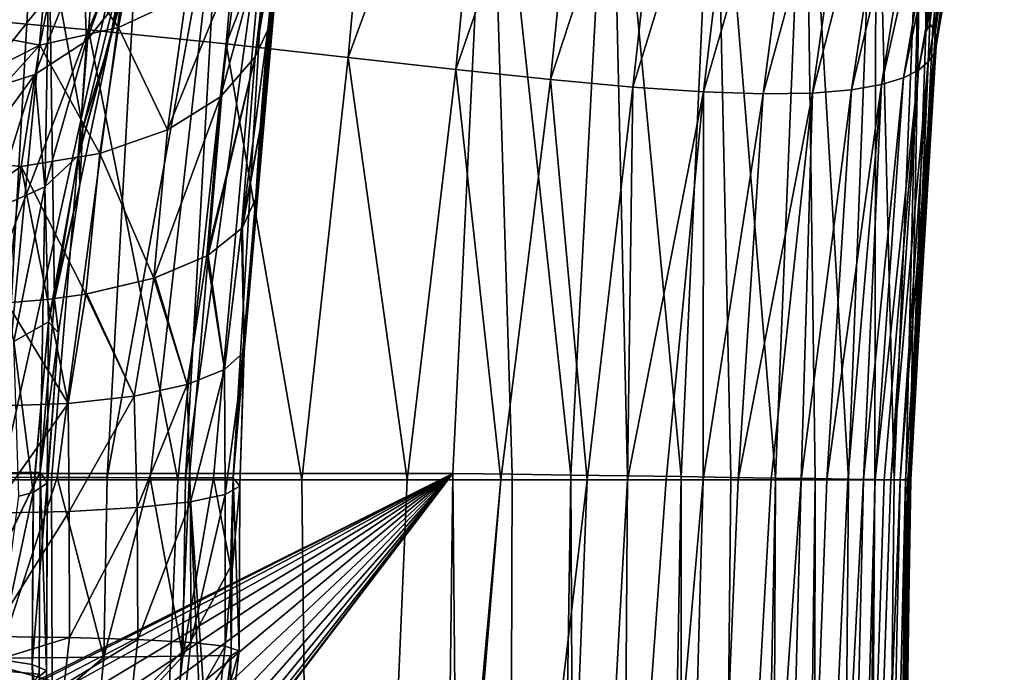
# Model space of a CAD drawing. Header units: metres. Extents: x -105 to 105, y -117 to 62.
# Tile 253 of 256: x 17.11 to 21.42, y -34.34 to -31.49. Entities that reach past the tile are written whole.
import ezdxf

# ---------------------------------------------------------------- set-up
doc = ezdxf.new("R2010")
doc.units = ezdxf.units.M
doc.layers.add('solid_509432_AD150_SW0001', color=7, linetype='CONTINUOUS')
doc.layers.add('solid_509432_AD150_SW0001_01', color=7, linetype='CONTINUOUS')

msp = doc.modelspace()

# ---------------------------------------------------------------- linework, layer by layer
at = {"layer": 'solid_509432_AD150_SW0001'}
for points in [[(19.164278, -30.178543, 17.200001), (0, -31.197607, 17.200001), (-19.004164, -33.471653, 17.200001)], [(19.004164, -33.471672, 17.200001), (19.164278, -30.178543, 17.200001), (-19.004164, -33.471653, 17.200001)], [(-2.571086, -44.225113, 17.200001), (19.004164, -33.471672, 17.200001), (-19.004164, -33.471653, 17.200001)], [(0.626161, -43.635117, 17.200001), (19.004164, -33.471672, 17.200001), (-0.471556, -43.619888, 17.200001)]]:
    msp.add_3dface(points, dxfattribs=at)
at = {"layer": 'solid_509432_AD150_SW0001_01'}
for points in [[(21.073118, -31.543926, 15.253004), (21.090693, -31.505159, 14.658355), (21.277731, -29.503632, 14.804428)], [(21.151588, -30.37075, 15.31959), (21.073118, -31.543926, 15.253004), (21.277731, -29.503632, 14.804428)], [(21.090693, -31.505159, 14.658355), (21.321863, -29.565155, 14.149961), (21.277731, -29.503632, 14.804428)], [(17.411226, -31.531561, -6.656003), (16.732754, -31.469503, -7.677204), (17.587275, -29.551203, -6.765154)], [(17.411226, -31.531561, -6.656003), (17.587275, -29.551203, -6.765154), (18.182777, -29.673601, -5.746967)], [(21.090693, -31.505159, 14.658355), (21.104048, -31.522701, 13.977584), (21.321863, -29.565155, 14.149961)], [(21.104048, -31.522701, 13.977584), (21.359312, -29.629704, 13.4326), (21.321863, -29.565155, 14.149961)], [(21.104048, -31.522701, 13.977584), (21.114248, -31.544815, 13.227876), (21.359312, -29.629704, 13.4326)], [(21.114248, -31.544815, 13.227876), (21.3888, -29.697145, 12.639682), (21.359312, -29.629704, 13.4326)], [(18.013149, -31.593523, -5.59697), (17.411226, -31.531561, -6.656003), (18.182777, -29.673601, -5.746967)], [(18.013149, -31.593523, -5.59697), (18.182777, -29.673601, -5.746967), (18.715088, -29.791273, -4.692275)], [(21.114248, -31.544815, 13.227876), (21.119909, -31.571489, 12.394269), (21.3888, -29.697145, 12.639682)], [(21.119909, -31.571489, 12.394269), (21.408573, -29.766888, 11.763801), (21.3888, -29.697145, 12.639682)], [(18.546618, -31.652363, -4.49854), (18.013149, -31.593523, -5.59697), (18.715088, -29.791273, -4.692275)], [(18.546618, -31.652363, -4.49854), (18.715088, -29.791273, -4.692275), (19.189573, -29.899254, -3.599403)], [(21.118893, -31.602261, 11.468615), (21.416245, -29.837797, 10.803244), (21.408573, -29.766888, 11.763801)], [(21.119909, -31.571489, 12.394269), (21.118893, -31.602261, 11.468615), (21.408573, -29.766888, 11.763801)], [(21.108191, -31.6362, 10.449698), (21.408735, -29.908175, 9.761342), (21.416245, -29.837797, 10.803244)], [(21.118893, -31.602261, 11.468615), (21.108191, -31.6362, 10.449698), (21.416245, -29.837797, 10.803244)], [(19.017866, -31.705103, -3.358298), (18.546618, -31.652363, -4.49854), (19.189573, -29.899254, -3.599403)], [(19.017866, -31.705103, -3.358298), (19.189573, -29.899254, -3.599403), (19.610376, -29.993038, -2.46703)], [(21.083885, -31.67194, 9.342403), (21.382284, -29.975769, 8.6457), (21.408735, -29.908175, 9.761342)], [(21.108191, -31.6362, 10.449698), (21.083885, -31.67194, 9.342403), (21.408735, -29.908175, 9.761342)], [(19.431734, -31.749104, -2.174394), (19.017866, -31.705103, -3.358298), (19.610376, -29.993038, -2.46703)], [(19.431734, -31.749104, -2.174394), (19.610376, -29.993038, -2.46703), (19.980644, -30.068878, -1.295073)], [(21.041212, -31.70772, 8.156775), (21.332567, -30.037872, 7.467412), (21.382284, -29.975769, 8.6457)], [(21.083885, -31.67194, 9.342403), (21.041212, -31.70772, 8.156775), (21.382284, -29.975769, 8.6457)], [(20.974785, -31.741484, 6.90697), (21.25493, -30.091431, 6.240236), (21.332567, -30.037872, 7.467412)], [(21.041212, -31.70772, 8.156775), (20.974785, -31.741484, 6.90697), (21.332567, -30.037872, 7.467412)], [(19.79195, -31.78227, -0.946723), (19.431734, -31.749104, -2.174394), (19.980644, -30.068878, -1.295073)], [(19.79195, -31.78227, -0.946723), (19.980644, -30.068878, -1.295073), (20.302753, -30.124094, -0.085537)], [(20.878897, -31.770987, 5.610131), (21.144651, -30.133205, 4.97972), (21.25493, -30.091431, 6.240236)], [(20.974785, -31.741484, 6.90697), (20.878897, -31.770987, 5.610131), (21.25493, -30.091431, 6.240236)], [(20.101395, -31.803265, 0.321935), (19.79195, -31.78227, -0.946723), (20.302753, -30.124094, -0.085537)], [(20.101395, -31.803265, 0.321935), (20.302753, -30.124094, -0.085537), (20.578516, -30.157352, 1.156641)], [(20.747948, -31.793926, 4.285095), (20.997353, -30.159983, 3.702091), (21.144651, -30.133205, 4.97972)], [(20.878897, -31.770987, 5.610131), (20.747948, -31.793926, 4.285095), (21.144651, -30.133205, 4.97972)], [(19.264751, -33.475403, 17.182947), (19.164278, -30.178543, 17.200001), (19.004164, -33.471672, 17.200001)], [(19.520893, -33.479103, 17.13208), (19.694885, -30.218935, 17.127893), (19.164278, -30.178543, 17.200001)], [(19.264751, -33.475403, 17.182947), (19.520893, -33.479103, 17.13208), (19.164278, -30.178543, 17.200001)], [(20.36237, -31.811687, 1.624827), (20.101395, -31.803265, 0.321935), (20.578516, -30.157352, 1.156641)], [(20.36237, -31.811687, 1.624827), (20.578516, -30.157352, 1.156641), (20.809471, -30.168825, 2.423045)], [(20.577015, -31.808121, 2.95082), (20.36237, -31.811687, 1.624827), (20.809471, -30.168825, 2.423045)], [(20.577015, -31.808121, 2.95082), (20.809471, -30.168825, 2.423045), (20.997353, -30.159983, 3.702091)], [(20.747948, -31.793926, 4.285095), (20.577015, -31.808121, 2.95082), (20.997353, -30.159983, 3.702091)], [(19.520893, -33.479103, 17.13208), (19.768225, -33.48267, 17.048267), (19.694885, -30.218935, 17.127893)], [(20.002529, -33.486046, 16.932934), (20.150436, -30.256393, 16.938198), (19.694885, -30.218935, 17.127893)], [(19.768225, -33.48267, 17.048267), (20.002529, -33.486046, 16.932934), (19.694885, -30.218935, 17.127893)], [(20.002529, -33.486046, 16.932934), (20.219803, -33.489174, 16.788054), (20.150436, -30.256393, 16.938198)], [(20.416351, -33.492004, 16.616091), (20.54562, -30.288889, 16.642075), (20.150436, -30.256393, 16.938198)], [(20.219803, -33.489174, 16.788054), (20.416351, -33.492004, 16.616091), (20.150436, -30.256393, 16.938198)], [(20.416351, -33.492004, 16.616091), (20.588825, -33.494484, 16.419971), (20.54562, -30.288889, 16.642075)], [(20.734261, -33.496571, 16.203068), (20.856239, -30.31443, 16.257654), (20.54562, -30.288889, 16.642075)], [(20.588825, -33.494484, 16.419971), (20.734261, -33.496571, 16.203068), (20.54562, -30.288889, 16.642075)], [(20.734261, -33.496571, 16.203068), (20.850195, -33.498219, 15.969069), (20.856239, -30.31443, 16.257654)], [(20.850195, -33.498219, 15.969069), (20.93466, -33.499386, 15.721932), (20.856239, -30.31443, 16.257654)], [(20.93466, -33.499386, 15.721932), (21.063272, -30.331453, 15.808475), (20.856239, -30.31443, 16.257654)], [(20.93466, -33.499386, 15.721932), (20.986189, -33.500046, 15.466034), (21.063272, -30.331453, 15.808475)], [(20.986189, -33.500046, 15.466034), (21.003345, -33.499981, 15.205338), (21.063272, -30.331453, 15.808475)], [(21.063272, -30.331453, 15.808475), (21.003345, -33.499981, 15.205338), (21.073118, -31.543926, 15.253004)], [(21.063272, -30.331453, 15.808475), (21.073118, -31.543926, 15.253004), (21.151588, -30.37075, 15.31959)], [(16.639837, -30.59725, 13.578117), (17.187923, -30.667717, 13.219009), (16.473057, -33.487133, 13.573986)], [(17.187923, -30.667717, 13.219009), (16.762247, -33.488033, 13.40498), (16.473057, -33.487133, 13.573986)], [(17.187923, -30.667717, 13.219009), (17.030794, -33.488842, 13.204788), (16.762247, -33.488033, 13.40498)], [(17.187923, -30.667717, 13.219009), (17.644943, -30.727043, 12.747909), (17.030794, -33.488842, 13.204788)], [(17.644943, -30.727043, 12.747909), (17.275349, -33.489624, 12.975909), (17.030794, -33.488842, 13.204788)], [(17.644943, -30.727043, 12.747909), (17.492868, -33.490444, 12.721188), (17.275349, -33.489624, 12.975909)], [(17.644943, -30.727043, 12.747909), (17.988842, -30.772366, 12.187549), (17.492868, -33.490444, 12.721188)], [(17.988842, -30.772366, 12.187549), (17.680613, -33.491165, 12.443844), (17.492868, -33.490444, 12.721188)], [(17.988842, -30.772366, 12.187549), (17.836277, -33.491577, 12.147295), (17.680613, -33.491165, 12.443844)], [(17.988842, -30.772366, 12.187549), (18.203022, -30.801498, 11.564973), (17.836277, -33.491577, 12.147295)], [(18.203022, -30.801498, 11.564973), (17.957888, -33.49147, 11.835336), (17.836277, -33.491577, 12.147295)], [(18.203022, -30.801498, 11.564973), (18.043753, -33.490631, 11.512894), (17.957888, -33.49147, 11.835336)], [(18.203022, -30.801498, 11.564973), (18.27754, -30.810127, 10.901831), (18.043753, -33.490631, 11.512894)], [(18.071573, -33.097832, 11.388909), (18.043753, -33.490631, 11.512894), (18.27754, -30.810127, 10.901831)], [(18.093861, -32.858551, 11.277632), (18.071573, -33.097832, 11.388909), (18.27754, -30.810127, 10.901831)], [(18.110714, -32.684597, 11.178678), (18.093861, -32.858551, 11.277632), (18.27754, -30.810127, 10.901831)], [(18.110714, -32.684597, 11.178678), (18.27754, -30.810127, 10.901831), (18.251492, -31.024733, 10.896059)], [(18.140514, -31.649458, 10.145133), (18.248112, -31.016365, 10.074633), (18.267076, -30.857336, 9.923255)], [(18.140514, -31.649458, 10.145133), (18.267076, -30.857336, 9.923255), (18.221281, -30.968521, 9.638297)], [(17.662212, -30.993084, 2.466187), (17.563051, -31.248682, 2.09417), (17.504627, -31.582638, 2.077036)], [(17.662212, -30.993084, 2.466187), (17.504627, -31.582638, 2.077036), (17.55146, -31.39007, 2.633144)], [(18.221281, -30.968521, 9.638297), (18.069937, -31.195295, 9.381248), (17.988964, -31.824659, 9.850609)], [(18.140514, -31.649458, 10.145133), (18.221281, -30.968521, 9.638297), (17.988964, -31.824659, 9.850609)], [(17.614719, -31.001637, 3.411556), (17.403322, -31.580347, 2.919971), (17.389017, -31.191595, 3.642618)], [(17.55146, -31.39007, 2.633144), (17.403322, -31.580347, 2.919971), (17.614719, -31.001637, 3.411556)], [(18.110714, -32.684597, 11.178678), (18.251492, -31.024733, 10.896059), (18.143608, -32.26228, 10.870914)], [(18.140514, -31.649458, 10.145133), (18.195606, -31.531376, 10.476837), (18.248112, -31.016365, 10.074633)], [(18.251492, -31.024733, 10.896059), (18.161669, -31.965336, 10.732141), (18.143608, -32.26228, 10.870914)], [(18.251492, -31.024733, 10.896059), (18.195606, -31.531376, 10.476837), (18.161669, -31.965336, 10.732141)], [(18.251492, -31.024733, 10.896059), (18.248112, -31.016365, 10.074633), (18.195606, -31.531376, 10.476837)], [(17.542234, -31.520889, 8.970891), (17.63003, -31.053808, 8.448494), (17.28647, -31.156029, 8.33926)], [(17.838779, -31.383324, 9.154048), (17.63003, -31.053808, 8.448494), (17.542234, -31.520889, 8.970891)], [(16.808403, -31.389118, -0.943179), (17.017082, -33.469025, 0.297411), (17.240234, -31.149069, 0.510054)], [(17.28647, -31.156029, 8.33926), (16.894423, -31.291529, 8.424683), (16.845619, -31.532421, 8.698404)], [(17.198805, -31.599403, 8.843206), (17.28647, -31.156029, 8.33926), (16.845619, -31.532421, 8.698404)], [(17.017082, -33.469025, 0.297411), (17.200628, -33.466595, 1.107023), (17.240234, -31.149069, 0.510054)], [(17.542234, -31.520889, 8.970891), (17.28647, -31.156029, 8.33926), (17.198805, -31.599403, 8.843206)], [(17.263441, -32.71048, 1.276111), (17.240234, -31.149069, 0.510054), (17.200628, -33.466595, 1.107023)], [(17.38633, -31.962309, 1.601648), (17.563051, -31.248682, 2.09417), (17.240234, -31.149069, 0.510054)], [(17.263441, -32.71048, 1.276111), (17.38633, -31.962309, 1.601648), (17.240234, -31.149069, 0.510054)], [(17.389017, -31.191595, 3.642618), (16.886703, -31.818817, 3.398605), (17.099501, -31.320627, 3.842426)], [(17.389017, -31.191595, 3.642618), (17.177002, -31.726362, 3.180497), (16.886703, -31.818817, 3.398605)], [(17.403322, -31.580347, 2.919971), (17.177002, -31.726362, 3.180497), (17.389017, -31.191595, 3.642618)], [(18.069937, -31.195295, 9.381248), (17.838779, -31.383324, 9.154048), (17.757507, -31.968533, 9.593438)], [(17.988964, -31.824659, 9.850609), (18.069937, -31.195295, 9.381248), (17.757507, -31.968533, 9.593438)], [(17.504627, -31.582638, 2.077036), (17.563051, -31.248682, 2.09417), (17.38633, -31.962309, 1.601648)], [(17.757507, -31.968533, 9.593438), (17.838779, -31.383324, 9.154048), (17.542234, -31.520889, 8.970891)], [(17.55146, -31.39007, 2.633144), (17.369406, -32.080124, 2.23826), (17.403322, -31.580347, 2.919971)], [(17.504627, -31.582638, 2.077036), (17.369406, -32.080124, 2.23826), (17.55146, -31.39007, 2.633144)], [(17.411226, -31.531561, -6.656003), (16.666525, -33.499992, -7.628942), (16.732754, -31.469503, -7.677204)], [(21.090693, -31.505159, 14.658355), (21.003345, -33.499981, 15.205338), (21.006433, -33.5, 14.569975)], [(21.073118, -31.543926, 15.253004), (21.003345, -33.499981, 15.205338), (21.090693, -31.505159, 14.658355)], [(21.090693, -31.505159, 14.658355), (21.006433, -33.5, 14.569975), (21.007477, -33.5, 14.01115)], [(21.090693, -31.505159, 14.658355), (21.007477, -33.5, 14.01115), (21.104048, -31.522701, 13.977584)], [(17.411226, -31.531561, -6.656003), (17.250189, -33.5, -6.753048), (16.666525, -33.499992, -7.628942)], [(17.198805, -31.599403, 8.843206), (16.845619, -31.532421, 8.698404), (16.797625, -31.800947, 8.945149)], [(17.460585, -32.072098, 9.389668), (17.542234, -31.520889, 8.970891), (17.198805, -31.599403, 8.843206)], [(17.411226, -31.531561, -6.656003), (17.802956, -33.5, -5.799614), (17.250189, -33.5, -6.753048)], [(18.013149, -31.593523, -5.59697), (17.802956, -33.5, -5.799614), (17.411226, -31.531561, -6.656003)], [(17.757507, -31.968533, 9.593438), (17.542234, -31.520889, 8.970891), (17.460585, -32.072098, 9.389668)], [(18.080746, -32.401154, 10.511005), (18.161669, -31.965336, 10.732141), (18.195606, -31.531376, 10.476837)], [(18.080746, -32.401154, 10.511005), (18.195606, -31.531376, 10.476837), (18.140514, -31.649458, 10.145133)], [(21.114248, -31.544815, 13.227876), (21.00687, -33.5, 12.956925), (21.004698, -33.5, 12.412524)], [(21.114248, -31.544815, 13.227876), (21.004698, -33.5, 12.412524), (21.119909, -31.571489, 12.394269)], [(21.114248, -31.544815, 13.227876), (21.007679, -33.5, 13.484887), (21.00687, -33.5, 12.956925)], [(21.104048, -31.522701, 13.977584), (21.007477, -33.5, 14.01115), (21.007679, -33.5, 13.484887)], [(21.104048, -31.522701, 13.977584), (21.007679, -33.5, 13.484887), (21.114248, -31.544815, 13.227876)], [(17.198805, -31.599403, 8.843206), (16.797625, -31.800947, 8.945149), (16.753544, -32.092632, 9.161234)], [(17.116726, -32.128887, 9.252015), (17.198805, -31.599403, 8.843206), (16.753544, -32.092632, 9.161234)], [(17.460585, -32.072098, 9.389668), (17.198805, -31.599403, 8.843206), (17.116726, -32.128887, 9.252015)], [(17.403322, -31.580347, 2.919971), (17.220015, -32.218533, 2.552816), (17.177002, -31.726362, 3.180497)], [(17.369406, -32.080124, 2.23826), (17.220015, -32.218533, 2.552816), (17.403322, -31.580347, 2.919971)], [(17.504627, -31.582638, 2.077036), (17.374289, -32.208015, 1.783401), (17.369406, -32.080124, 2.23826)], [(17.504627, -31.582638, 2.077036), (17.38633, -31.962309, 1.601648), (17.374289, -32.208015, 1.783401)], [(18.013149, -31.593523, -5.59697), (17.851265, -33.5, -5.709489), (17.802956, -33.5, -5.799614)], [(18.013149, -31.593523, -5.59697), (18.344845, -33.5, -4.712969), (17.851265, -33.5, -5.709489)], [(18.546618, -31.652363, -4.49854), (18.344845, -33.5, -4.712969), (18.013149, -31.593523, -5.59697)], [(21.119909, -31.571489, 12.394269), (21.004698, -33.5, 12.412524), (21.000637, -33.5, 11.840405)], [(21.119909, -31.571489, 12.394269), (21.000637, -33.5, 11.840405), (21.118893, -31.602261, 11.468615)], [(21.108191, -31.6362, 10.449698), (20.984552, -33.500019, 10.575723), (20.960203, -33.5, 9.572054)], [(21.108191, -31.6362, 10.449698), (20.960203, -33.5, 9.572054), (21.083885, -31.67194, 9.342403)], [(21.118893, -31.602261, 11.468615), (20.993958, -33.5, 11.232738), (20.984552, -33.500019, 10.575723)], [(21.118893, -31.602261, 11.468615), (20.984552, -33.500019, 10.575723), (21.108191, -31.6362, 10.449698)], [(21.118893, -31.602261, 11.468615), (21.000637, -33.5, 11.840405), (20.993958, -33.5, 11.232738)], [(18.140514, -31.649458, 10.145133), (17.988964, -31.824659, 9.850609), (17.928913, -32.520248, 10.189803)], [(17.934643, -32.516983, 10.198821), (18.140514, -31.649458, 10.145133), (17.928913, -32.520248, 10.189803)], [(17.934643, -32.516983, 10.198821), (18.080746, -32.401154, 10.511005), (18.140514, -31.649458, 10.145133)], [(18.546618, -31.652363, -4.49854), (18.804445, -33.499958, -3.630712), (18.344845, -33.5, -4.712969)], [(19.017866, -31.705103, -3.358298), (18.804445, -33.499958, -3.630712), (18.546618, -31.652363, -4.49854)], [(21.083885, -31.67194, 9.342403), (20.960203, -33.5, 9.572054), (20.920578, -33.5, 8.428209)], [(21.083885, -31.67194, 9.342403), (20.920578, -33.5, 8.428209), (21.041212, -31.70772, 8.156775)], [(17.177002, -31.726362, 3.180497), (16.699139, -32.38105, 3.057918), (16.886703, -31.818817, 3.398605)], [(17.177002, -31.726362, 3.180497), (16.991821, -32.321049, 2.831801), (16.699139, -32.38105, 3.057918)], [(17.220015, -32.218533, 2.552816), (16.991821, -32.321049, 2.831801), (17.177002, -31.726362, 3.180497)], [(19.017866, -31.705103, -3.358298), (19.215357, -33.5, -2.49794), (18.804445, -33.499958, -3.630712)], [(19.431734, -31.749104, -2.174394), (19.215357, -33.5, -2.49794), (19.017866, -31.705103, -3.358298)], [(21.041212, -31.70772, 8.156775), (20.891075, -33.5, 7.781393), (20.852119, -33.5, 7.072661)], [(21.041212, -31.70772, 8.156775), (20.852119, -33.5, 7.072661), (20.974785, -31.741484, 6.90697)], [(21.041212, -31.70772, 8.156775), (20.920578, -33.5, 8.428209), (20.891075, -33.5, 7.781393)], [(19.431734, -31.749104, -2.174394), (19.591818, -33.5, -1.260103), (19.215357, -33.5, -2.49794)], [(19.79195, -31.78227, -0.946723), (19.591818, -33.5, -1.260103), (19.431734, -31.749104, -2.174394)], [(20.878897, -31.770987, 5.610131), (20.731546, -33.5, 5.432731), (20.640642, -33.5, 4.495215)], [(20.878897, -31.770987, 5.610131), (20.640642, -33.5, 4.495215), (20.747948, -31.793926, 4.285095)], [(20.878897, -31.770987, 5.610131), (20.800377, -33.5, 6.292074), (20.731546, -33.5, 5.432731)], [(20.974785, -31.741484, 6.90697), (20.852119, -33.5, 7.072661), (20.800377, -33.5, 6.292074)], [(20.974785, -31.741484, 6.90697), (20.800377, -33.5, 6.292074), (20.878897, -31.770987, 5.610131)], [(19.79195, -31.78227, -0.946723), (19.768791, -33.5, -0.588765), (19.591818, -33.5, -1.260103)], [(20.101395, -31.803265, 0.321935), (19.768791, -33.5, -0.588765), (19.79195, -31.78227, -0.946723)], [(20.101395, -31.803265, 0.321935), (19.938181, -33.5, 0.124618), (19.768791, -33.5, -0.588765)], [(20.101395, -31.803265, 0.321935), (20.099735, -33.5, 0.886704), (19.938181, -33.5, 0.124618)], [(20.36237, -31.811687, 1.624827), (20.099735, -33.5, 0.886704), (20.101395, -31.803265, 0.321935)], [(20.36237, -31.811687, 1.624827), (20.252766, -33.5, 1.70437), (20.099735, -33.5, 0.886704)], [(20.577015, -31.808121, 2.95082), (20.39657, -33.5, 2.587375), (20.252766, -33.5, 1.70437)], [(20.577015, -31.808121, 2.95082), (20.252766, -33.5, 1.70437), (20.36237, -31.811687, 1.624827)], [(20.577015, -31.808121, 2.95082), (20.527891, -33.5, 3.530756), (20.39657, -33.5, 2.587375)], [(20.747948, -31.793926, 4.285095), (20.640642, -33.5, 4.495215), (20.527891, -33.5, 3.530756)], [(20.747948, -31.793926, 4.285095), (20.527891, -33.5, 3.530756), (20.577015, -31.808121, 2.95082)], [(17.988964, -31.824659, 9.850609), (17.757507, -31.968533, 9.593438), (17.697037, -32.617813, 9.912094)], [(17.928913, -32.520248, 10.189803), (17.988964, -31.824659, 9.850609), (17.697037, -32.617813, 9.912094)], [(17.374289, -32.208015, 1.783401), (17.38633, -31.962309, 1.601648), (17.263441, -32.71048, 1.276111)], [(17.697037, -32.617813, 9.912094), (17.757507, -31.968533, 9.593438), (17.460585, -32.072098, 9.389668)], [(18.084679, -32.396439, 10.523437), (18.161669, -31.965336, 10.732141), (18.080746, -32.401154, 10.511005)], [(18.084679, -32.396439, 10.523437), (18.143074, -32.267838, 10.855877), (18.161669, -31.965336, 10.732141)], [(18.143074, -32.267838, 10.855877), (18.143608, -32.26228, 10.870914), (18.161669, -31.965336, 10.732141)], [(17.399588, -32.687744, 9.695199), (17.460585, -32.072098, 9.389668), (17.116726, -32.128887, 9.252015)], [(17.697037, -32.617813, 9.912094), (17.460585, -32.072098, 9.389668), (17.399588, -32.687744, 9.695199)], [(17.116726, -32.128887, 9.252015), (16.753544, -32.092632, 9.161234), (16.715662, -32.403503, 9.344517)], [(17.369406, -32.080124, 2.23826), (17.236715, -32.809124, 1.976137), (17.220015, -32.218533, 2.552816)], [(17.374289, -32.208015, 1.783401), (17.236715, -32.809124, 1.976137), (17.369406, -32.080124, 2.23826)], [(17.055128, -32.72567, 9.552655), (17.116726, -32.128887, 9.252015), (16.715662, -32.403503, 9.344517)], [(17.231945, -32.710903, 9.61396), (17.116726, -32.128887, 9.252015), (17.055128, -32.72567, 9.552655)], [(17.231945, -32.710903, 9.61396), (17.399588, -32.687744, 9.695199), (17.116726, -32.128887, 9.252015)], [(17.220015, -32.218533, 2.552816), (17.0858, -32.894398, 2.308354), (16.991821, -32.321049, 2.831801)], [(17.236715, -32.809124, 1.976137), (17.0858, -32.894398, 2.308354), (17.220015, -32.218533, 2.552816)], [(17.374289, -32.208015, 1.783401), (17.280693, -32.8568, 1.583338), (17.236715, -32.809124, 1.976137)], [(17.374289, -32.208015, 1.783401), (17.263441, -32.71048, 1.276111), (17.280693, -32.8568, 1.583338)], [(18.091995, -32.940121, 10.927567), (18.143074, -32.267838, 10.855877), (18.084679, -32.396439, 10.523437)], [(18.091995, -32.940121, 10.927567), (18.093861, -32.858551, 11.277632), (18.143074, -32.267838, 10.855877)], [(18.110714, -32.684597, 11.178678), (18.143608, -32.26228, 10.870914), (18.093861, -32.858551, 11.277632)], [(18.143074, -32.267838, 10.855877), (18.093861, -32.858551, 11.277632), (18.143608, -32.26228, 10.870914)], [(18.006567, -33.017509, 10.593087), (18.080746, -32.401154, 10.511005), (17.934643, -32.516983, 10.198821)], [(18.006567, -33.017509, 10.593087), (18.091995, -32.940121, 10.927567), (18.080746, -32.401154, 10.511005)], [(18.091995, -32.940121, 10.927567), (18.084679, -32.396439, 10.523437), (18.080746, -32.401154, 10.511005)], [(17.703054, -32.615898, 9.917749), (17.928913, -32.520248, 10.189803), (17.697037, -32.617813, 9.912094)], [(17.843262, -33.083237, 10.286205), (17.928913, -32.520248, 10.189803), (17.703054, -32.615898, 9.917749)], [(17.843262, -33.083237, 10.286205), (18.006567, -33.017509, 10.593087), (17.928913, -32.520248, 10.189803)], [(18.006567, -33.017509, 10.593087), (17.934643, -32.516983, 10.198821), (17.928913, -32.520248, 10.189803)], [(17.404573, -32.686901, 9.698003), (17.697037, -32.617813, 9.912094), (17.399588, -32.687744, 9.695199)], [(17.611162, -33.133636, 10.023994), (17.697037, -32.617813, 9.912094), (17.404573, -32.686901, 9.698003)], [(17.611162, -33.133636, 10.023994), (17.843262, -33.083237, 10.286205), (17.697037, -32.617813, 9.912094)], [(17.843262, -33.083237, 10.286205), (17.703054, -32.615898, 9.917749), (17.697037, -32.617813, 9.912094)], [(17.323181, -33.165913, 9.82104), (17.231945, -32.710903, 9.61396), (17.055128, -32.72567, 9.552655)], [(17.280693, -32.8568, 1.583338), (17.263441, -32.71048, 1.276111), (17.200628, -33.466595, 1.107023)], [(17.323181, -33.165913, 9.82104), (17.399588, -32.687744, 9.695199), (17.231945, -32.710903, 9.61396)], [(17.323181, -33.165913, 9.82104), (17.611162, -33.133636, 10.023994), (17.399588, -32.687744, 9.695199)], [(17.611162, -33.133636, 10.023994), (17.404573, -32.686901, 9.698003), (17.399588, -32.687744, 9.695199)], [(16.995338, -33.178268, 9.688633), (17.323181, -33.165913, 9.82104), (17.055128, -32.72567, 9.552655)], [(17.236715, -32.809124, 1.976137), (17.169039, -33.555183, 1.841976), (17.0858, -32.894398, 2.308354)], [(17.236715, -32.809124, 1.976137), (17.171492, -33.554356, 1.833788), (17.169039, -33.555183, 1.841976)], [(17.236715, -32.809124, 1.976137), (17.231482, -33.515064, 1.474601), (17.171492, -33.554356, 1.833788)], [(17.280693, -32.8568, 1.583338), (17.231482, -33.515064, 1.474601), (17.236715, -32.809124, 1.976137)], [(17.280693, -32.8568, 1.583338), (17.200628, -33.466595, 1.107023), (17.231838, -33.514, 1.465618)], [(17.280693, -32.8568, 1.583338), (17.231838, -33.514, 1.465618), (17.231482, -33.515064, 1.474601)], [(18.093861, -32.858551, 11.277632), (18.043753, -33.490631, 11.512894), (18.071573, -33.097832, 11.388909)], [(18.073118, -33.528149, 11.142448), (18.043753, -33.490631, 11.512894), (18.093861, -32.858551, 11.277632)], [(18.073118, -33.528149, 11.142448), (18.093861, -32.858551, 11.277632), (18.091995, -32.940121, 10.927567)], [(17.0858, -32.894398, 2.308354), (17.169039, -33.555183, 1.841976), (17.106949, -33.571659, 2.010025)], [(18.009546, -33.564316, 10.776067), (18.091995, -32.940121, 10.927567), (18.006567, -33.017509, 10.593087)], [(18.009546, -33.564316, 10.776067), (18.073118, -33.528149, 11.142448), (18.091995, -32.940121, 10.927567)], [(17.856968, -33.596096, 10.436494), (18.006567, -33.017509, 10.593087), (17.843262, -33.083237, 10.286205)], [(17.856968, -33.596096, 10.436494), (18.009546, -33.564316, 10.776067), (18.006567, -33.017509, 10.593087)], [(17.624851, -33.621147, 10.144778), (17.843262, -33.083237, 10.286205), (17.611162, -33.133636, 10.023994)], [(17.624851, -33.621147, 10.144778), (17.856968, -33.596096, 10.436494), (17.843262, -33.083237, 10.286205)], [(17.327599, -33.637985, 9.919028), (17.611162, -33.133636, 10.023994), (17.323181, -33.165913, 9.82104)], [(17.327599, -33.637985, 9.919028), (17.624851, -33.621147, 10.144778), (17.611162, -33.133636, 10.023994)], [(16.983652, -33.645573, 9.773256), (17.323181, -33.165913, 9.82104), (16.995338, -33.178268, 9.688633)], [(16.983652, -33.645573, 9.773256), (17.327599, -33.637985, 9.919028), (17.323181, -33.165913, 9.82104)], [(-2.571086, -44.225113, 17.200001), (-1.55115, -43.819115, 17.200001), (19.004164, -33.471672, 17.200001)], [(-1.55115, -43.819115, 17.200001), (-0.471556, -43.619888, 17.200001), (19.004164, -33.471672, 17.200001)], [(0.626161, -43.635117, 17.200001), (1.699764, -43.864197, 17.200001), (19.004164, -33.471672, 17.200001)], [(1.699764, -43.864197, 17.200001), (2.708052, -44.298321, 17.200001), (19.004164, -33.471672, 17.200001)], [(2.708052, -44.298321, 17.200001), (3.612293, -44.920826, 17.200001), (19.004164, -33.471672, 17.200001)], [(3.612293, -44.920826, 17.200001), (4.377715, -45.707779, 17.200001), (19.004164, -33.471672, 17.200001)], [(4.279174, -52.812294, 17.200001), (18.747355, -54.341576, 17.200001), (19.004164, -33.471672, 17.200001)], [(4.901679, -51.908051, 17.200001), (4.279174, -52.812294, 17.200001), (19.004164, -33.471672, 17.200001)], [(4.377715, -45.707779, 17.200001), (4.974889, -46.628914, 17.200001), (19.004164, -33.471672, 17.200001)], [(5.335804, -50.899761, 17.200001), (4.901679, -51.908051, 17.200001), (19.004164, -33.471672, 17.200001)], [(4.974889, -46.628914, 17.200001), (5.380886, -47.648849, 17.200001), (19.004164, -33.471672, 17.200001)], [(5.564882, -49.82616, 17.200001), (5.335804, -50.899761, 17.200001), (19.004164, -33.471672, 17.200001)], [(5.380886, -47.648849, 17.200001), (5.58011, -48.728443, 17.200001), (19.004164, -33.471672, 17.200001)], [(5.58011, -48.728443, 17.200001), (5.564882, -49.82616, 17.200001), (19.004164, -33.471672, 17.200001)], [(16.790257, -34.31353, -0.559545), (17.196135, -34.350155, 1.086984), (17.200628, -33.466595, 1.107023)], [(16.790808, -34.305206, -0.557696), (16.790257, -34.31353, -0.559545), (17.200628, -33.466595, 1.107023)], [(16.790808, -34.305206, -0.557696), (17.200628, -33.466595, 1.107023), (16.820829, -33.474495, -0.449826)], [(16.820829, -33.474495, -0.449826), (17.200628, -33.466595, 1.107023), (17.017082, -33.469025, 0.297411)], [(17.017307, -34.280537, 13.21601), (17.030794, -33.488842, 13.204788), (17.275349, -33.489624, 12.975909)], [(17.478596, -34.274902, 12.739795), (17.017307, -34.280537, 13.21601), (17.275349, -33.489624, 12.975909)], [(17.19627, -34.360779, 1.087775), (17.200628, -33.466595, 1.107023), (17.196135, -34.350155, 1.086984)], [(17.227886, -34.333439, 1.460468), (17.200628, -33.466595, 1.107023), (17.19627, -34.360779, 1.087775)], [(17.231838, -33.514, 1.465618), (17.200628, -33.466595, 1.107023), (17.227886, -34.333439, 1.460468)], [(17.478596, -34.274902, 12.739795), (17.275349, -33.489624, 12.975909), (17.492868, -33.490444, 12.721188)], [(17.478596, -34.274902, 12.739795), (17.492868, -33.490444, 12.721188), (17.680613, -33.491165, 12.443844)], [(17.823872, -34.270683, 12.174206), (17.478596, -34.274902, 12.739795), (17.680613, -33.491165, 12.443844)], [(17.823872, -34.270683, 12.174206), (17.680613, -33.491165, 12.443844), (17.836277, -33.491577, 12.147295)], [(17.823872, -34.270683, 12.174206), (17.836277, -33.491577, 12.147295), (17.957888, -33.49147, 11.835336)], [(18.033026, -33.880466, 11.562501), (17.823872, -34.270683, 12.174206), (17.957888, -33.49147, 11.835336)], [(18.033026, -33.880466, 11.562501), (17.957888, -33.49147, 11.835336), (18.043753, -33.490631, 11.512894)], [(18.033026, -33.880466, 11.562501), (18.043753, -33.490631, 11.512894), (18.035604, -34.268093, 11.550939)], [(18.069975, -34.247433, 11.17658), (18.035604, -34.268093, 11.550939), (18.043753, -33.490631, 11.512894)], [(18.069975, -34.247433, 11.17658), (18.043753, -33.490631, 11.512894), (18.073118, -33.528149, 11.142448)], [(19.196905, -54.347084, 17.148819), (19.004164, -33.471672, 17.200001), (18.747355, -54.341576, 17.200001)], [(19.196905, -54.347084, 17.148819), (19.264751, -33.475403, 17.182947), (19.004164, -33.471672, 17.200001)], [(19.196905, -54.347084, 17.148819), (19.520893, -33.479103, 17.13208), (19.264751, -33.475403, 17.182947)], [(19.623438, -54.351334, 16.997894), (19.520893, -33.479103, 17.13208), (19.196905, -54.347084, 17.148819)], [(19.623438, -54.351334, 16.997894), (19.768225, -33.48267, 17.048267), (19.520893, -33.479103, 17.13208)], [(19.623438, -54.351334, 16.997894), (20.002529, -33.486046, 16.932934), (19.768225, -33.48267, 17.048267)], [(20.005131, -54.355141, 16.75495), (20.002529, -33.486046, 16.932934), (19.623438, -54.351334, 16.997894)], [(20.005131, -54.355141, 16.75495), (20.219803, -33.489174, 16.788054), (20.002529, -33.486046, 16.932934)], [(20.005131, -54.355141, 16.75495), (20.416351, -33.492004, 16.616091), (20.219803, -33.489174, 16.788054)], [(20.322451, -54.358303, 16.432421), (20.416351, -33.492004, 16.616091), (20.005131, -54.355141, 16.75495)], [(20.322451, -54.358303, 16.432421), (20.588825, -33.494484, 16.419971), (20.416351, -33.492004, 16.616091)], [(20.559155, -54.360664, 16.046814), (20.588825, -33.494484, 16.419971), (20.322451, -54.358303, 16.432421)], [(20.559155, -54.360664, 16.046814), (20.734261, -33.496571, 16.203068), (20.588825, -33.494484, 16.419971)], [(20.559155, -54.360664, 16.046814), (20.850195, -33.498219, 15.969069), (20.734261, -33.496571, 16.203068)], [(17.292755, -46.037891, -5.18559), (16.337908, -41.835602, -7.249465), (16.666525, -33.499992, -7.628942)], [(17.250189, -33.5, -6.753048), (17.292755, -46.037891, -5.18559), (16.666525, -33.499992, -7.628942)], [(17.231482, -33.515064, 1.474601), (17.227886, -34.333439, 1.460468), (17.165838, -34.307499, 1.829317)], [(17.171492, -33.554356, 1.833788), (17.231482, -33.515064, 1.474601), (17.165838, -34.307499, 1.829317)], [(17.231482, -33.515064, 1.474601), (17.231838, -33.514, 1.465618), (17.227886, -34.333439, 1.460468)], [(17.250189, -33.5, -6.753048), (17.802956, -33.5, -5.799614), (17.292755, -46.037891, -5.18559)], [(17.802956, -33.5, -5.799614), (17.851265, -33.5, -5.709489), (17.292755, -46.037891, -5.18559)], [(18.347046, -43.965725, -3.240561), (17.292755, -46.037891, -5.18559), (17.851265, -33.5, -5.709489)], [(18.439791, -42.047333, -3.313157), (18.347046, -43.965725, -3.240561), (17.851265, -33.5, -5.709489)], [(18.344845, -33.5, -4.712969), (18.439791, -42.047333, -3.313157), (17.851265, -33.5, -5.709489)], [(18.009888, -34.228069, 10.805357), (18.073118, -33.528149, 11.142448), (18.009546, -33.564316, 10.776067)], [(18.009888, -34.228069, 10.805357), (18.069975, -34.247433, 11.17658), (18.073118, -33.528149, 11.142448)], [(18.344845, -33.5, -4.712969), (18.804445, -33.499958, -3.630712), (18.439791, -42.047333, -3.313157)], [(19.215357, -33.5, -2.49794), (18.347046, -43.965725, -3.240561), (18.439791, -42.047333, -3.313157)], [(19.591818, -33.5, -1.260103), (19.18572, -43.946175, -0.818114), (18.347046, -43.965725, -3.240561)], [(19.215357, -33.5, -2.49794), (19.591818, -33.5, -1.260103), (18.347046, -43.965725, -3.240561)], [(19.215357, -33.5, -2.49794), (18.439791, -42.047333, -3.313157), (18.804445, -33.499958, -3.630712)], [(20.099735, -33.5, 0.886704), (19.808689, -43.945038, 1.711264), (19.18572, -43.946175, -0.818114)], [(19.938181, -33.5, 0.124618), (20.099735, -33.5, 0.886704), (19.18572, -43.946175, -0.818114)], [(19.768791, -33.5, -0.588765), (19.938181, -33.5, 0.124618), (19.18572, -43.946175, -0.818114)], [(19.591818, -33.5, -1.260103), (19.768791, -33.5, -0.588765), (19.18572, -43.946175, -0.818114)], [(20.527891, -33.5, 3.530756), (20.256693, -43.943859, 4.336709), (19.808689, -43.945038, 1.711264)], [(20.39657, -33.5, 2.587375), (20.527891, -33.5, 3.530756), (19.808689, -43.945038, 1.711264)], [(20.252766, -33.5, 1.70437), (20.39657, -33.5, 2.587375), (19.808689, -43.945038, 1.711264)], [(20.099735, -33.5, 0.886704), (20.252766, -33.5, 1.70437), (19.808689, -43.945038, 1.711264)], [(20.800377, -33.5, 6.292074), (20.560003, -43.942654, 7.03424), (20.256693, -43.943859, 4.336709)], [(20.731546, -33.5, 5.432731), (20.800377, -33.5, 6.292074), (20.256693, -43.943859, 4.336709)], [(20.640642, -33.5, 4.495215), (20.731546, -33.5, 5.432731), (20.256693, -43.943859, 4.336709)], [(20.527891, -33.5, 3.530756), (20.640642, -33.5, 4.495215), (20.256693, -43.943859, 4.336709)], [(20.703129, -54.362099, 15.617867), (20.850195, -33.498219, 15.969069), (20.559155, -54.360664, 16.046814)], [(20.960203, -33.5, 9.572054), (20.742512, -43.941422, 9.769556), (20.560003, -43.942654, 7.03424)], [(20.920578, -33.5, 8.428209), (20.960203, -33.5, 9.572054), (20.560003, -43.942654, 7.03424)], [(20.891075, -33.5, 7.781393), (20.920578, -33.5, 8.428209), (20.560003, -43.942654, 7.03424)], [(20.852119, -33.5, 7.072661), (20.891075, -33.5, 7.781393), (20.560003, -43.942654, 7.03424)], [(20.800377, -33.5, 6.292074), (20.852119, -33.5, 7.072661), (20.560003, -43.942654, 7.03424)], [(20.703129, -54.362099, 15.617867), (20.93466, -33.499386, 15.721932), (20.850195, -33.498219, 15.969069)], [(20.703129, -54.362099, 15.617867), (20.986189, -33.500046, 15.466034), (20.93466, -33.499386, 15.721932)], [(20.703129, -54.362099, 15.617867), (20.746878, -54.377357, 15.167789), (20.986189, -33.500046, 15.466034)], [(21.004698, -33.5, 12.412524), (20.83222, -43.94017, 12.502515), (20.742512, -43.941422, 9.769556)], [(21.000637, -33.5, 11.840405), (21.004698, -33.5, 12.412524), (20.742512, -43.941422, 9.769556)], [(20.993958, -33.5, 11.232738), (21.000637, -33.5, 11.840405), (20.742512, -43.941422, 9.769556)], [(20.984552, -33.500019, 10.575723), (20.993958, -33.5, 11.232738), (20.742512, -43.941422, 9.769556)], [(20.960203, -33.5, 9.572054), (20.984552, -33.500019, 10.575723), (20.742512, -43.941422, 9.769556)], [(20.986189, -33.500046, 15.466034), (20.746878, -54.377357, 15.167789), (20.862232, -44.021671, 15.191829)], [(21.006433, -33.5, 14.569975), (20.862232, -44.021671, 15.191829), (20.83222, -43.94017, 12.502515)], [(21.007477, -33.5, 14.01115), (21.006433, -33.5, 14.569975), (20.83222, -43.94017, 12.502515)], [(21.007679, -33.5, 13.484887), (21.007477, -33.5, 14.01115), (20.83222, -43.94017, 12.502515)], [(21.00687, -33.5, 12.956925), (21.007679, -33.5, 13.484887), (20.83222, -43.94017, 12.502515)], [(21.004698, -33.5, 12.412524), (21.00687, -33.5, 12.956925), (20.83222, -43.94017, 12.502515)], [(21.006433, -33.5, 14.569975), (21.003345, -33.499981, 15.205338), (20.862232, -44.021671, 15.191829)], [(20.986189, -33.500046, 15.466034), (20.862232, -44.021671, 15.191829), (21.003345, -33.499981, 15.205338)], [(17.169039, -33.555183, 1.841976), (17.165838, -34.307499, 1.829317), (17.014038, -34.284615, 2.171378)], [(17.106949, -33.571659, 2.010025), (17.169039, -33.555183, 1.841976), (17.014038, -34.284615, 2.171378)], [(17.169039, -33.555183, 1.841976), (17.171492, -33.554356, 1.833788), (17.165838, -34.307499, 1.829317)], [(17.859123, -34.211227, 10.460714), (18.009546, -33.564316, 10.776067), (17.856968, -33.596096, 10.436494)], [(17.859123, -34.211227, 10.460714), (18.009888, -34.228069, 10.805357), (18.009546, -33.564316, 10.776067)], [(17.328674, -34.189129, 9.935003), (17.624851, -33.621147, 10.144778), (17.327599, -33.637985, 9.919028)], [(17.328674, -34.189129, 9.935003), (17.627178, -34.197971, 10.164371), (17.624851, -33.621147, 10.144778)], [(17.627178, -34.197971, 10.164371), (17.856968, -33.596096, 10.436494), (17.624851, -33.621147, 10.144778)], [(17.627178, -34.197971, 10.164371), (17.859123, -34.211227, 10.460714), (17.856968, -33.596096, 10.436494)], [(16.982418, -34.185265, 9.787066), (17.327599, -33.637985, 9.919028), (16.983652, -33.645573, 9.773256)], [(16.982418, -34.185265, 9.787066), (17.328674, -34.189129, 9.935003), (17.327599, -33.637985, 9.919028)], [(18.033026, -33.880466, 11.562501), (18.035604, -34.268093, 11.550939), (17.823872, -34.270683, 12.174206)], [(16.969261, -34.300167, 9.780324), (17.328674, -34.189129, 9.935003), (16.982418, -34.185265, 9.787066)], [(16.969261, -34.300167, 9.780324), (17.305834, -34.395561, 9.923673), (17.328674, -34.189129, 9.935003)], [(17.305834, -34.395561, 9.923673), (17.627178, -34.197971, 10.164371), (17.328674, -34.189129, 9.935003)], [(17.305834, -34.395561, 9.923673), (17.595531, -34.484478, 10.149731), (17.627178, -34.197971, 10.164371)], [(17.595531, -34.484478, 10.149731), (17.859123, -34.211227, 10.460714), (17.627178, -34.197971, 10.164371)], [(17.595531, -34.484478, 10.149731), (17.819946, -34.561268, 10.444137), (17.859123, -34.211227, 10.460714)], [(17.819946, -34.561268, 10.444137), (18.009888, -34.228069, 10.805357), (17.859123, -34.211227, 10.460714)], [(17.819946, -34.561268, 10.444137), (17.964825, -34.621048, 10.788188), (18.009888, -34.228069, 10.805357)], [(17.964825, -34.621048, 10.788188), (18.069975, -34.247433, 11.17658), (18.009888, -34.228069, 10.805357)], [(17.440609, -34.683617, 12.702104), (17.478596, -34.274902, 12.739795), (17.823872, -34.270683, 12.174206)], [(17.440609, -34.683617, 12.702104), (17.823872, -34.270683, 12.174206), (17.777866, -34.67865, 12.1477)], [(17.777866, -34.67865, 12.1477), (17.823872, -34.270683, 12.174206), (18.035604, -34.268093, 11.550939)], [(17.984819, -34.675728, 11.536052), (17.777866, -34.67865, 12.1477), (18.035604, -34.268093, 11.550939)], [(17.964825, -34.621048, 10.788188), (18.020964, -34.660027, 11.160028), (18.069975, -34.247433, 11.17658)], [(18.020964, -34.660027, 11.160028), (17.984819, -34.675728, 11.536052), (18.035604, -34.268093, 11.550939)], [(18.020964, -34.660027, 11.160028), (18.035604, -34.268093, 11.550939), (18.069975, -34.247433, 11.17658)], [(16.790257, -34.31353, -0.559545), (16.711765, -35.119961, -0.817446), (17.196135, -34.350155, 1.086984)], [(16.922827, -34.407402, 9.771627), (17.224934, -34.588173, 9.907696), (16.969261, -34.300167, 9.780324)], [(17.224934, -34.588173, 9.907696), (17.305834, -34.395561, 9.923673), (16.969261, -34.300167, 9.780324)], [(16.989651, -34.690262, 13.169558), (17.017307, -34.280537, 13.21601), (17.478596, -34.274902, 12.739795)], [(17.440609, -34.683617, 12.702104), (16.989651, -34.690262, 13.169558), (17.478596, -34.274902, 12.739795)], [(17.014038, -34.284615, 2.171378), (17.188091, -35.068623, 1.957371), (17.035135, -34.989819, 2.288109)], [(17.014038, -34.284615, 2.171378), (17.165838, -34.307499, 1.829317), (17.188091, -35.068623, 1.957371)], [(17.165838, -34.307499, 1.829317), (17.252581, -35.158283, 1.601287), (17.188091, -35.068623, 1.957371)], [(17.165838, -34.307499, 1.829317), (17.227886, -34.333439, 1.460468), (17.252581, -35.158283, 1.601287)], [(17.227886, -34.333439, 1.460468), (17.19627, -34.360779, 1.087775), (17.224596, -35.253185, 1.241732)], [(17.227886, -34.333439, 1.460468), (17.224596, -35.253185, 1.241732), (17.252581, -35.158283, 1.601287)]]:
    msp.add_3dface(points, dxfattribs=at)

doc.saveas('drawing.dxf')
